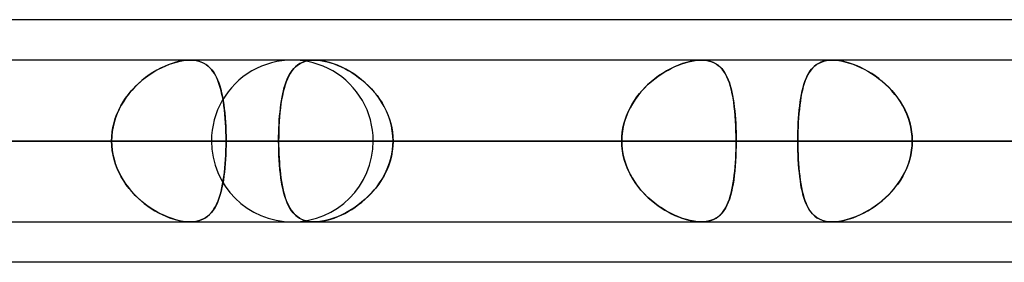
# Model space of a CAD drawing. Header units: millimetres. Extents: x -185 to 185, y -54 to 130.
# Tile 14 of 76: x -79.61 to -71.88, y 62.1 to 64. Entities that reach past the tile are written whole.
import ezdxf

# ---------------------------------------------------------------- set-up
doc = ezdxf.new("R2010")
doc.units = ezdxf.units.MM
doc.layers.add('MAIN-1', color=7, linetype='Continuous')
doc.layers.add('MAIN-2', color=7, linetype='Continuous')

msp = doc.modelspace()

# ---------------------------------------------------------------- linework, layer by layer
at = {"layer": 'MAIN-1'}
for p, q in [((-45.7544, 64), (-87.782, 64)), ((87.2445, 63.6825), (-87.2445, 63.6825)), ((-77.3032, 63.6824), (-77.3021, 63.6825)), ((-77.3021, 63.6825), (-77.301, 63.6825)), ((-77.301, 63.6825), (-77.2999, 63.6825)), ((-77.2999, 63.6825), (-77.2987, 63.6825)), ((-77.2987, 63.6825), (-77.2976, 63.6825)), ((-77.2976, 63.6825), (-77.2965, 63.6825)), ((87.6306, 63.0475), (-87.6306, 63.0475)), ((-87.1115, 62.4125), (87.1115, 62.4125)), ((-77.3016, 62.4125), (-77.3026, 62.4126)), ((-77.3006, 62.4125), (-77.3016, 62.4125)), ((-77.2995, 62.4125), (-77.3006, 62.4125)), ((-77.2985, 62.4125), (-77.2995, 62.4125)), ((-77.2975, 62.4125), (-77.2985, 62.4125)), ((-77.2965, 62.4125), (-77.2975, 62.4125)), ((-46.1722, 62.095), (-87.1067, 62.095))]:
    msp.add_line(p, q, dxfattribs=at)
at = {"layer": 'MAIN-2'}
for p, q in [((-78.4749, 63.6336), (-78.5051, 63.6191)), ((-78.4928, 63.6252), (-78.4642, 63.6382)), ((-78.4447, 63.6462), (-78.4749, 63.6336)), ((-78.4642, 63.6382), (-78.4357, 63.6497)), ((-78.4147, 63.6571), (-78.4447, 63.6462)), ((-78.4357, 63.6497), (-78.4073, 63.6595)), ((-78.385, 63.6662), (-78.4147, 63.6571)), ((-78.4073, 63.6595), (-78.3792, 63.6677)), ((-78.3558, 63.6733), (-78.385, 63.6662)), ((-78.3792, 63.6677), (-78.3515, 63.6742)), ((-78.3273, 63.6784), (-78.3558, 63.6733)), ((-78.3515, 63.6742), (-78.3245, 63.6788)), ((-78.3, 63.6815), (-78.3273, 63.6784)), ((-78.3245, 63.6788), (-78.2987, 63.6816)), ((-78.274, 63.6825), (-78.3, 63.6815)), ((-78.2987, 63.6816), (-78.2739, 63.6825)), ((-78.2501, 63.6816), (-78.274, 63.6825)), ((-78.2739, 63.6825), (-78.2495, 63.6815)), ((-78.2274, 63.6788), (-78.2501, 63.6816)), ((-78.2495, 63.6815), (-78.2263, 63.6786)), ((-78.206, 63.674), (-78.2274, 63.6788)), ((-78.2263, 63.6786), (-78.2044, 63.6736)), ((-78.1859, 63.6675), (-78.206, 63.674)), ((-78.2044, 63.6736), (-78.184, 63.6668)), ((-78.1673, 63.6593), (-78.1859, 63.6675)), ((-78.184, 63.6668), (-78.165, 63.6581)), ((-78.15, 63.6493), (-78.1673, 63.6593)), ((-78.165, 63.6581), (-78.1475, 63.6477)), ((-78.134, 63.6378), (-78.15, 63.6493)), ((-78.1475, 63.6477), (-78.1313, 63.6356)), ((-78.1193, 63.6247), (-78.134, 63.6378)), ((-78.1313, 63.6356), (-78.1165, 63.6219)), ((-77.4452, 63.63), (-77.4604, 63.6146)), ((-77.4461, 63.6292), (-77.4323, 63.6409)), ((-77.4287, 63.6435), (-77.4452, 63.63)), ((-77.4323, 63.6409), (-77.4174, 63.6512)), ((-77.4107, 63.6552), (-77.4287, 63.6435)), ((-77.4174, 63.6512), (-77.4013, 63.6602)), ((-77.3911, 63.6649), (-77.4107, 63.6552)), ((-77.4013, 63.6602), (-77.384, 63.6677)), ((-77.3699, 63.6725), (-77.3911, 63.6649)), ((-77.384, 63.6677), (-77.3655, 63.6738)), ((-77.3469, 63.6781), (-77.3699, 63.6725)), ((-77.3655, 63.6738), (-77.3458, 63.6783)), ((-77.3224, 63.6814), (-77.3469, 63.6781)), ((-77.3458, 63.6783), (-77.325, 63.6812)), ((-77.325, 63.6812), (-77.3032, 63.6824)), ((-77.2965, 63.6825), (-77.3224, 63.6814)), ((-77.2687, 63.6814), (-77.2965, 63.6825)), ((-77.2965, 63.6825), (-77.2728, 63.6817)), ((-77.2728, 63.6817), (-77.2481, 63.6791)), ((-77.2396, 63.6779), (-77.2687, 63.6814)), ((-77.2481, 63.6791), (-77.2222, 63.6748)), ((-77.2093, 63.6721), (-77.2396, 63.6779)), ((-77.2222, 63.6748), (-77.1957, 63.6688)), ((-77.178, 63.664), (-77.2093, 63.6721)), ((-77.1957, 63.6688), (-77.1688, 63.6613)), ((-77.1463, 63.6539), (-77.178, 63.664)), ((-77.1688, 63.6613), (-77.1415, 63.6522)), ((-77.1143, 63.6417), (-77.1463, 63.6539)), ((-77.1415, 63.6522), (-77.114, 63.6415)), ((-77.0823, 63.6275), (-77.1143, 63.6417)), ((-77.114, 63.6415), (-77.0864, 63.6294)), ((-77.0864, 63.6294), (-77.0588, 63.6159)), ((-74.4699, 63.63), (-74.5015, 63.6146)), ((-74.4928, 63.619), (-74.4658, 63.6319)), ((-74.4384, 63.6435), (-74.4699, 63.63)), ((-74.4658, 63.6319), (-74.4388, 63.6434)), ((-74.4388, 63.6434), (-74.4118, 63.6535)), ((-74.4069, 63.6552), (-74.4384, 63.6435)), ((-74.4118, 63.6535), (-74.3849, 63.6622)), ((-74.3758, 63.6649), (-74.4069, 63.6552)), ((-74.3849, 63.6622), (-74.3585, 63.6694)), ((-74.3452, 63.6725), (-74.3758, 63.6649)), ((-74.3585, 63.6694), (-74.3324, 63.6752)), ((-74.3153, 63.6781), (-74.3452, 63.6725)), ((-74.3324, 63.6752), (-74.3071, 63.6793)), ((-74.2867, 63.6814), (-74.3153, 63.6781)), ((-74.3071, 63.6793), (-74.2828, 63.6817)), ((-74.2595, 63.6825), (-74.2867, 63.6814)), ((-74.2828, 63.6817), (-74.2595, 63.6825)), ((-74.2595, 63.6825), (-74.2368, 63.6817)), ((-74.2332, 63.6814), (-74.2595, 63.6825)), ((-74.2368, 63.6817), (-74.2153, 63.6791)), ((-74.2084, 63.6779), (-74.2332, 63.6814)), ((-74.2153, 63.6791), (-74.1948, 63.6748)), ((-74.1852, 63.6721), (-74.2084, 63.6779)), ((-74.1948, 63.6748), (-74.1756, 63.6688)), ((-74.1637, 63.664), (-74.1852, 63.6721)), ((-74.1756, 63.6688), (-74.1578, 63.6613)), ((-74.144, 63.6539), (-74.1637, 63.664)), ((-74.1578, 63.6613), (-74.1412, 63.6522)), ((-74.1261, 63.6417), (-74.144, 63.6539)), ((-74.1412, 63.6522), (-74.1259, 63.6415)), ((-74.1097, 63.6275), (-74.1261, 63.6417)), ((-74.1259, 63.6415), (-74.1117, 63.6294)), ((-74.1117, 63.6294), (-74.0986, 63.6159)), ((-73.3719, 63.6336), (-73.3865, 63.6191)), ((-73.3807, 63.6252), (-73.3664, 63.6382)), ((-73.3559, 63.6462), (-73.3719, 63.6336)), ((-73.3664, 63.6382), (-73.3509, 63.6497)), ((-73.3385, 63.6571), (-73.3559, 63.6462)), ((-73.3509, 63.6497), (-73.334, 63.6595)), ((-73.3196, 63.6662), (-73.3385, 63.6571)), ((-73.334, 63.6595), (-73.3158, 63.6677)), ((-73.2992, 63.6733), (-73.3196, 63.6662)), ((-73.3158, 63.6677), (-73.296, 63.6742)), ((-73.277, 63.6784), (-73.2992, 63.6733)), ((-73.296, 63.6742), (-73.2748, 63.6788)), ((-73.2535, 63.6815), (-73.277, 63.6784)), ((-73.2748, 63.6788), (-73.2524, 63.6816)), ((-73.2288, 63.6825), (-73.2535, 63.6815)), ((-73.2524, 63.6816), (-73.2288, 63.6825)), ((-73.2037, 63.6816), (-73.2288, 63.6825)), ((-73.2288, 63.6825), (-73.2041, 63.6816)), ((-73.2041, 63.6816), (-73.1782, 63.6788)), ((-73.1775, 63.6788), (-73.2037, 63.6816)), ((-73.1782, 63.6788), (-73.1512, 63.6742)), ((-73.1503, 63.674), (-73.1775, 63.6788)), ((-73.1512, 63.6742), (-73.1234, 63.6678)), ((-73.1222, 63.6675), (-73.1503, 63.674)), ((-73.1234, 63.6678), (-73.0952, 63.6598)), ((-73.0937, 63.6593), (-73.1222, 63.6675)), ((-73.0952, 63.6598), (-73.0666, 63.65)), ((-73.0648, 63.6493), (-73.0937, 63.6593)), ((-73.0666, 63.65), (-73.0379, 63.6387)), ((-73.0358, 63.6378), (-73.0648, 63.6493)), ((-73.0379, 63.6387), (-73.009, 63.6258)), ((-73.0067, 63.6247), (-73.0358, 63.6378)), ((-78.6328, 63.5374), (-78.6055, 63.558)), ((-78.5941, 63.566), (-78.6227, 63.5452)), ((-78.6055, 63.558), (-78.5777, 63.5771)), ((-78.5648, 63.5853), (-78.5941, 63.566)), ((-78.5777, 63.5771), (-78.5496, 63.5947)), ((-78.5351, 63.603), (-78.5648, 63.5853)), ((-78.5496, 63.5947), (-78.5213, 63.6107)), ((-78.5051, 63.6191), (-78.5351, 63.603)), ((-78.5213, 63.6107), (-78.4928, 63.6252)), ((-78.1058, 63.6102), (-78.1193, 63.6247)), ((-78.1165, 63.6219), (-78.1027, 63.6066)), ((-78.0933, 63.5943), (-78.1058, 63.6102)), ((-78.1027, 63.6066), (-78.09, 63.5896)), ((-78.0817, 63.5768), (-78.0933, 63.5943)), ((-78.09, 63.5896), (-78.0783, 63.571)), ((-78.0711, 63.5579), (-78.0817, 63.5768)), ((-78.0783, 63.571), (-78.0674, 63.5508)), ((-78.0612, 63.5375), (-78.0711, 63.5579)), ((-77.4984, 63.5582), (-77.5089, 63.5361)), ((-77.5017, 63.5516), (-77.4922, 63.5697)), ((-77.4869, 63.5787), (-77.4984, 63.5582)), ((-77.4922, 63.5697), (-77.4819, 63.5865)), ((-77.4742, 63.5975), (-77.4869, 63.5787)), ((-77.4819, 63.5865), (-77.4708, 63.602)), ((-77.4604, 63.6146), (-77.4742, 63.5975)), ((-77.4708, 63.602), (-77.459, 63.6162)), ((-77.459, 63.6162), (-77.4461, 63.6292)), ((-77.0504, 63.6115), (-77.0823, 63.6275)), ((-77.0588, 63.6159), (-77.0313, 63.6009)), ((-77.0188, 63.5937), (-77.0504, 63.6115)), ((-77.0313, 63.6009), (-77.0038, 63.5845)), ((-76.9875, 63.574), (-77.0188, 63.5937)), ((-77.0038, 63.5845), (-76.9767, 63.5667)), ((-76.9566, 63.5524), (-76.9875, 63.574)), ((-76.9767, 63.5667), (-76.9498, 63.5474)), ((-76.9263, 63.529), (-76.9566, 63.5524)), ((-74.6248, 63.5355), (-74.599, 63.5548)), ((-74.5943, 63.5582), (-74.6241, 63.5361)), ((-74.599, 63.5548), (-74.5728, 63.5729)), ((-74.5638, 63.5787), (-74.5943, 63.5582)), ((-74.5728, 63.5729), (-74.5463, 63.5896)), ((-74.5328, 63.5975), (-74.5638, 63.5787)), ((-74.5463, 63.5896), (-74.5197, 63.6049)), ((-74.5015, 63.6146), (-74.5328, 63.5975)), ((-74.5197, 63.6049), (-74.4928, 63.619)), ((-74.0948, 63.6115), (-74.1097, 63.6275)), ((-74.0986, 63.6159), (-74.0865, 63.6009)), ((-74.0813, 63.5937), (-74.0948, 63.6115)), ((-74.0865, 63.6009), (-74.0753, 63.5845)), ((-74.0689, 63.574), (-74.0813, 63.5937)), ((-74.0753, 63.5845), (-74.0649, 63.5667)), ((-74.0577, 63.5524), (-74.0689, 63.574)), ((-74.0649, 63.5667), (-74.0553, 63.5474)), ((-74.0475, 63.529), (-74.0577, 63.5524)), ((-73.4365, 63.5374), (-73.4272, 63.558)), ((-73.4231, 63.566), (-73.4332, 63.5452)), ((-73.4272, 63.558), (-73.417, 63.5771)), ((-73.412, 63.5853), (-73.4231, 63.566)), ((-73.417, 63.5771), (-73.4059, 63.5946)), ((-73.3998, 63.603), (-73.412, 63.5853)), ((-73.4059, 63.5946), (-73.3938, 63.6106)), ((-73.3865, 63.6191), (-73.3998, 63.603)), ((-73.3938, 63.6106), (-73.3807, 63.6252)), ((-73.009, 63.6258), (-72.9803, 63.6115)), ((-72.9778, 63.6102), (-73.0067, 63.6247)), ((-72.9803, 63.6115), (-72.9516, 63.5957)), ((-72.9492, 63.5943), (-72.9778, 63.6102)), ((-72.9516, 63.5957), (-72.923, 63.5783)), ((-72.9208, 63.5768), (-72.9492, 63.5943)), ((-72.923, 63.5783), (-72.8947, 63.5594)), ((-72.8926, 63.5579), (-72.9208, 63.5768)), ((-72.8947, 63.5594), (-72.8668, 63.539)), ((-72.865, 63.5375), (-72.8926, 63.5579)), ((-78.7106, 63.4668), (-78.6855, 63.4918)), ((-78.6776, 63.4992), (-78.7035, 63.4742)), ((-78.6855, 63.4918), (-78.6595, 63.5153)), ((-78.6506, 63.5229), (-78.6776, 63.4992)), ((-78.6595, 63.5153), (-78.6328, 63.5374)), ((-78.6227, 63.5452), (-78.6506, 63.5229)), ((-78.0674, 63.5508), (-78.0574, 63.5289)), ((-78.052, 63.5156), (-78.0612, 63.5375)), ((-78.0574, 63.5289), (-78.0483, 63.5055)), ((-78.0437, 63.4923), (-78.052, 63.5156)), ((-78.0483, 63.5055), (-78.0399, 63.4806)), ((-78.036, 63.4675), (-78.0437, 63.4923)), ((-78.0399, 63.4806), (-78.0323, 63.4541)), ((-77.5271, 63.4873), (-77.5349, 63.4607)), ((-77.5332, 63.4667), (-77.5263, 63.4898)), ((-77.5184, 63.5124), (-77.5271, 63.4873)), ((-77.5263, 63.4898), (-77.5187, 63.5116)), ((-77.5187, 63.5116), (-77.5106, 63.5323)), ((-77.5089, 63.5361), (-77.5184, 63.5124)), ((-77.5106, 63.5323), (-77.5017, 63.5516)), ((-76.9498, 63.5474), (-76.9235, 63.5267)), ((-76.8969, 63.5037), (-76.9263, 63.529)), ((-76.9235, 63.5267), (-76.8979, 63.5046)), ((-76.8979, 63.5046), (-76.8729, 63.4812)), ((-76.8684, 63.4767), (-76.8969, 63.5037)), ((-76.8729, 63.4812), (-76.849, 63.4565)), ((-76.8411, 63.4479), (-76.8684, 63.4767)), ((-74.6808, 63.4873), (-74.7075, 63.4607)), ((-74.6986, 63.4699), (-74.6747, 63.493)), ((-74.653, 63.5124), (-74.6808, 63.4873)), ((-74.6747, 63.493), (-74.6501, 63.5149)), ((-74.6241, 63.5361), (-74.653, 63.5124)), ((-74.6501, 63.5149), (-74.6248, 63.5355)), ((-74.0553, 63.5474), (-74.0466, 63.5267)), ((-74.0382, 63.5037), (-74.0475, 63.529)), ((-74.0466, 63.5267), (-74.0385, 63.5046)), ((-74.0385, 63.5046), (-74.0311, 63.4812)), ((-74.0298, 63.4767), (-74.0382, 63.5037)), ((-74.0311, 63.4812), (-74.0244, 63.4565)), ((-74.0222, 63.4479), (-74.0298, 63.4767)), ((-73.46, 63.4668), (-73.4529, 63.4918)), ((-73.4505, 63.4992), (-73.458, 63.4742)), ((-73.4529, 63.4918), (-73.4451, 63.5153)), ((-73.4423, 63.5229), (-73.4505, 63.4992)), ((-73.4451, 63.5153), (-73.4365, 63.5374)), ((-73.4332, 63.5452), (-73.4423, 63.5229)), ((-72.8668, 63.539), (-72.8395, 63.5171)), ((-72.8378, 63.5156), (-72.865, 63.5375)), ((-72.8395, 63.5171), (-72.813, 63.4937)), ((-72.8114, 63.4923), (-72.8378, 63.5156)), ((-72.813, 63.4937), (-72.7873, 63.4689)), ((-72.7859, 63.4675), (-72.8114, 63.4923)), ((-78.7787, 63.3839), (-78.7574, 63.4128)), ((-78.7517, 63.42), (-78.7737, 63.391)), ((-78.7574, 63.4128), (-78.7346, 63.4404)), ((-78.7282, 63.4477), (-78.7517, 63.42)), ((-78.7346, 63.4404), (-78.7106, 63.4668)), ((-78.7035, 63.4742), (-78.7282, 63.4477)), ((-78.029, 63.4414), (-78.036, 63.4675)), ((-78.0323, 63.4541), (-78.0253, 63.4262)), ((-78.0226, 63.4139), (-78.029, 63.4414)), ((-78.0253, 63.4262), (-78.0191, 63.397)), ((-78.0168, 63.3852), (-78.0226, 63.4139)), ((-77.5483, 63.4031), (-77.554, 63.3722)), ((-77.5507, 63.3905), (-77.5455, 63.417)), ((-77.542, 63.4326), (-77.5483, 63.4031)), ((-77.5455, 63.417), (-77.5396, 63.4424)), ((-77.5349, 63.4607), (-77.542, 63.4326)), ((-77.5396, 63.4424), (-77.5332, 63.4667)), ((-76.849, 63.4565), (-76.8261, 63.4306)), ((-76.8153, 63.4173), (-76.8411, 63.4479)), ((-76.8261, 63.4306), (-76.8045, 63.4035)), ((-76.7912, 63.3853), (-76.8153, 63.4173)), ((-76.8045, 63.4035), (-76.7843, 63.3754)), ((-74.7568, 63.4031), (-74.7792, 63.3722)), ((-74.7642, 63.3934), (-74.7435, 63.42)), ((-74.7329, 63.4326), (-74.7568, 63.4031)), ((-74.7435, 63.42), (-74.7215, 63.4455)), ((-74.7075, 63.4607), (-74.7329, 63.4326)), ((-74.7215, 63.4455), (-74.6986, 63.4699)), ((-74.0244, 63.4565), (-74.0183, 63.4306)), ((-74.0155, 63.4173), (-74.0222, 63.4479)), ((-74.0183, 63.4306), (-74.0128, 63.4035)), ((-74.0095, 63.3853), (-74.0155, 63.4173)), ((-74.0128, 63.4035), (-74.0078, 63.3754)), ((-73.4774, 63.3839), (-73.4722, 63.4127)), ((-73.4708, 63.42), (-73.4762, 63.391)), ((-73.4722, 63.4127), (-73.4664, 63.4404)), ((-73.4648, 63.4477), (-73.4708, 63.42)), ((-73.4664, 63.4404), (-73.46, 63.4668)), ((-73.458, 63.4742), (-73.4648, 63.4477)), ((-72.7873, 63.4689), (-72.7626, 63.4428)), ((-72.7614, 63.4414), (-72.7859, 63.4675)), ((-72.7626, 63.4428), (-72.7393, 63.4153)), ((-72.7381, 63.4139), (-72.7614, 63.4414)), ((-72.7393, 63.4153), (-72.7173, 63.3867)), ((-72.7162, 63.3852), (-72.7381, 63.4139)), ((-78.833, 63.2909), (-78.8166, 63.3229)), ((-78.8131, 63.3293), (-78.8301, 63.2968)), ((-78.8166, 63.3229), (-78.7985, 63.354)), ((-78.7942, 63.3607), (-78.8131, 63.3293)), ((-78.7985, 63.354), (-78.7787, 63.3839)), ((-78.7737, 63.391), (-78.7942, 63.3607)), ((-78.0191, 63.397), (-78.0135, 63.3665)), ((-78.0117, 63.3553), (-78.0168, 63.3852)), ((-78.0135, 63.3665), (-78.0086, 63.3347)), ((-78.0071, 63.3243), (-78.0117, 63.3553)), ((-78.0086, 63.3347), (-78.0043, 63.3018)), ((-78.0031, 63.2922), (-78.0071, 63.3243)), ((-77.5635, 63.3053), (-77.5598, 63.3346)), ((-77.559, 63.3401), (-77.5634, 63.3067)), ((-77.5598, 63.3346), (-77.5555, 63.3631)), ((-77.554, 63.3722), (-77.559, 63.3401)), ((-77.5555, 63.3631), (-77.5507, 63.3905)), ((-76.769, 63.3519), (-76.7912, 63.3853)), ((-76.7843, 63.3754), (-76.7654, 63.3461)), ((-76.7489, 63.3171), (-76.769, 63.3519)), ((-76.7654, 63.3461), (-76.7482, 63.3158)), ((-74.7998, 63.3401), (-74.8185, 63.3067)), ((-74.818, 63.3076), (-74.8015, 63.3371)), ((-74.8015, 63.3371), (-74.7836, 63.3657)), ((-74.7792, 63.3722), (-74.7998, 63.3401)), ((-74.7836, 63.3657), (-74.7642, 63.3934)), ((-74.0042, 63.3519), (-74.0095, 63.3853)), ((-74.0078, 63.3754), (-74.0034, 63.3461)), ((-73.9997, 63.3171), (-74.0042, 63.3519)), ((-74.0034, 63.3461), (-73.9995, 63.3158)), ((-73.4895, 63.2909), (-73.486, 63.3229)), ((-73.4852, 63.3293), (-73.4889, 63.2968)), ((-73.486, 63.3229), (-73.482, 63.354)), ((-73.481, 63.3607), (-73.4852, 63.3293)), ((-73.482, 63.354), (-73.4774, 63.3839)), ((-73.4762, 63.391), (-73.481, 63.3607)), ((-72.7173, 63.3867), (-72.6968, 63.3568)), ((-72.6958, 63.3553), (-72.7162, 63.3852)), ((-72.6968, 63.3568), (-72.678, 63.3258)), ((-72.6771, 63.3243), (-72.6958, 63.3553)), ((-72.678, 63.3258), (-72.6609, 63.2936)), ((-72.6602, 63.2922), (-72.6771, 63.3243)), ((-78.8599, 63.224), (-78.8474, 63.2578)), ((-78.8452, 63.2632), (-78.8583, 63.2288)), ((-78.8474, 63.2578), (-78.833, 63.2909)), ((-78.8301, 63.2968), (-78.8452, 63.2632)), ((-78.0043, 63.3018), (-78.0005, 63.2676)), ((-77.9997, 63.2592), (-78.0031, 63.2922)), ((-78.0005, 63.2676), (-77.9974, 63.2325)), ((-77.9968, 63.2251), (-77.9997, 63.2592)), ((-77.5721, 63.2123), (-77.5697, 63.244)), ((-77.5671, 63.272), (-77.5703, 63.2364)), ((-77.5697, 63.244), (-77.5668, 63.2751)), ((-77.5634, 63.3067), (-77.5671, 63.272)), ((-77.5668, 63.2751), (-77.5635, 63.3053)), ((-76.731, 63.2811), (-76.7489, 63.3171)), ((-76.7482, 63.3158), (-76.7326, 63.2845)), ((-76.7326, 63.2845), (-76.7188, 63.2523)), ((-76.7156, 63.2439), (-76.731, 63.2811)), ((-76.7188, 63.2523), (-76.707, 63.2194)), ((-76.7027, 63.2057), (-76.7156, 63.2439)), ((-74.8572, 63.2138), (-74.846, 63.2458)), ((-74.8351, 63.272), (-74.8495, 63.2364)), ((-74.846, 63.2458), (-74.8328, 63.2771)), ((-74.8185, 63.3067), (-74.8351, 63.272)), ((-74.8328, 63.2771), (-74.818, 63.3076)), ((-73.9958, 63.2811), (-73.9997, 63.3171)), ((-73.9995, 63.3158), (-73.9962, 63.2845)), ((-73.9962, 63.2845), (-73.9932, 63.2523)), ((-73.9926, 63.2439), (-73.9958, 63.2811)), ((-73.9932, 63.2523), (-73.9908, 63.2194)), ((-73.9899, 63.2057), (-73.9926, 63.2439)), ((-73.4951, 63.224), (-73.4925, 63.2578)), ((-73.4921, 63.2632), (-73.4947, 63.2288)), ((-73.4925, 63.2578), (-73.4895, 63.2909)), ((-73.4889, 63.2968), (-73.4921, 63.2632)), ((-72.6609, 63.2936), (-72.6458, 63.2604)), ((-72.6452, 63.2592), (-72.6602, 63.2922)), ((-72.6458, 63.2604), (-72.6327, 63.2264)), ((-72.6323, 63.2251), (-72.6452, 63.2592)), ((-78.8783, 63.1546), (-78.8702, 63.1896)), ((-78.8691, 63.1936), (-78.8777, 63.1576)), ((-78.8702, 63.1896), (-78.8599, 63.224)), ((-78.8583, 63.2288), (-78.8691, 63.1936)), ((-77.9974, 63.2325), (-77.9948, 63.1966)), ((-77.9944, 63.1905), (-77.9968, 63.2251)), ((-77.9948, 63.1966), (-77.9928, 63.1601)), ((-77.9926, 63.1553), (-77.9944, 63.1905)), ((-77.5756, 63.1474), (-77.5741, 63.1801)), ((-77.5729, 63.1998), (-77.5749, 63.1624)), ((-77.5741, 63.1801), (-77.5721, 63.2123)), ((-77.5703, 63.2364), (-77.5729, 63.1998)), ((-76.707, 63.2194), (-76.6972, 63.186)), ((-76.6926, 63.1669), (-76.7027, 63.2057)), ((-76.6972, 63.186), (-76.6895, 63.152)), ((-76.6853, 63.1275), (-76.6926, 63.1669)), ((-74.8739, 63.1484), (-74.8666, 63.1813)), ((-74.8615, 63.1998), (-74.871, 63.1624)), ((-74.8666, 63.1813), (-74.8572, 63.2138)), ((-74.8495, 63.2364), (-74.8615, 63.1998)), ((-73.9908, 63.2194), (-73.9888, 63.186)), ((-73.9879, 63.1669), (-73.9899, 63.2057)), ((-73.9888, 63.186), (-73.9872, 63.152)), ((-73.9864, 63.1275), (-73.9879, 63.1669)), ((-73.4987, 63.1546), (-73.4971, 63.1895)), ((-73.4969, 63.1936), (-73.4986, 63.1576)), ((-73.4971, 63.1895), (-73.4951, 63.224)), ((-73.4947, 63.2288), (-73.4969, 63.1936)), ((-72.6327, 63.2264), (-72.6219, 63.1916)), ((-72.6215, 63.1905), (-72.6323, 63.2251)), ((-72.6219, 63.1916), (-72.6133, 63.1563)), ((-72.6131, 63.1553), (-72.6215, 63.1905)), ((-78.8839, 63.1212), (-78.8876, 63.0845)), ((-78.8876, 63.0835), (-78.8841, 63.1193)), ((-78.8841, 63.1193), (-78.8783, 63.1546)), ((-78.8777, 63.1576), (-78.8839, 63.1212)), ((-77.9928, 63.1601), (-77.9914, 63.123)), ((-77.9913, 63.1197), (-77.9926, 63.1553)), ((-77.9914, 63.123), (-77.9905, 63.0855)), ((-77.9905, 63.0838), (-77.9913, 63.1197)), ((-77.5773, 63.0811), (-77.5767, 63.1144)), ((-77.5764, 63.1244), (-77.5772, 63.0861)), ((-77.5767, 63.1144), (-77.5756, 63.1474)), ((-77.5749, 63.1624), (-77.5764, 63.1244)), ((-76.6895, 63.152), (-76.6839, 63.1175)), ((-76.6808, 63.0877), (-76.6853, 63.1275)), ((-76.6839, 63.1175), (-76.6805, 63.0827)), ((-74.8824, 63.0814), (-74.8792, 63.1151)), ((-74.8779, 63.1244), (-74.882, 63.0861)), ((-74.8792, 63.1151), (-74.8739, 63.1484)), ((-74.871, 63.1624), (-74.8779, 63.1244)), ((-73.9872, 63.152), (-73.9861, 63.1175)), ((-73.9855, 63.0877), (-73.9864, 63.1275)), ((-73.9861, 63.1175), (-73.9855, 63.0827)), ((-73.4997, 63.1212), (-73.5005, 63.0845)), ((-73.5005, 63.0835), (-73.4998, 63.1192)), ((-73.4998, 63.1192), (-73.4987, 63.1546)), ((-73.4986, 63.1576), (-73.4997, 63.1212)), ((-72.6133, 63.1563), (-72.6071, 63.1205)), ((-72.607, 63.1197), (-72.6131, 63.1553)), ((-72.6071, 63.1205), (-72.6034, 63.0842)), ((-72.6033, 63.0838), (-72.607, 63.1197)), ((-107.823, 63.0475), (-78.8888, 63.0475)), ((-78.8888, 63.0475), (-107.823, 63.0475)), ((-77.9902, 63.0475), (-106.553, 63.0475)), ((-106.553, 63.0475), (-77.9902, 63.0475)), ((-97.917, 63.0475), (-71.8794, 63.0475)), ((-71.8794, 63.0475), (-97.917, 63.0475)), ((-70.9807, 63.0475), (-96.647, 63.0475)), ((-96.647, 63.0475), (-70.9807, 63.0475)), ((-88.011, 63.0475), (-64.8689, 63.0475)), ((-64.8689, 63.0475), (-88.011, 63.0475)), ((-87.6306, 63.0475), (87.6306, 63.0475)), ((-63.97, 63.0475), (-86.741, 63.0475)), ((-86.741, 63.0475), (-63.97, 63.0475)), ((86.6188, 63.0475), (-86.6188, 63.0475)), ((-86.6188, 63.0475), (86.6188, 63.0475)), ((-78.8888, 63.0475), (-84.9989, 63.0475)), ((-84.9989, 63.0475), (-78.8888, 63.0475)), ((-83.685, 63.0475), (-77.5775, 63.0475)), ((-77.5775, 63.0475), (-83.685, 63.0475)), ((-74.8834, 63.0475), (-80.9909, 63.0475)), ((-80.9909, 63.0475), (-74.8834, 63.0475)), ((-80.5093, 63.0475), (80.5093, 63.0475)), ((80.5093, 63.0475), (-80.5093, 63.0475)), ((79.6108, 63.0475), (-79.6108, 63.0475)), ((-79.6108, 63.0475), (79.6108, 63.0475)), ((-79.6108, 63.0475), (-73.5007, 63.0475)), ((-73.5007, 63.0475), (-79.6108, 63.0475)), ((-78.8876, 63.0845), (-78.8888, 63.0475)), ((-78.8888, 63.0475), (-78.8876, 63.0835)), ((-78.8888, 63.0475), (-78.8876, 63.0115)), ((-78.8876, 63.0105), (-78.8888, 63.0475)), ((-78.8876, 63.0115), (-78.8841, 62.9758)), ((-78.105, 63.0475), (-57.8569, 63.0475)), ((-57.8569, 63.0475), (-78.105, 63.0475)), ((-77.9905, 63.0112), (-77.9913, 62.9753)), ((-77.9913, 62.9745), (-77.9905, 63.0108)), ((-77.9905, 63.0855), (-77.9902, 63.0475)), ((-77.9902, 63.0475), (-77.9905, 63.0838)), ((-77.9905, 63.0108), (-77.9902, 63.0475)), ((-77.9902, 63.0475), (-77.9905, 63.0112)), ((-71.8794, 63.0475), (-77.9902, 63.0475)), ((-77.9902, 63.0475), (-71.8794, 63.0475)), ((-77.5772, 63.0861), (-77.5775, 63.0475)), ((-77.5775, 63.0475), (-77.5773, 63.0811)), ((-77.5775, 63.0475), (-74.8834, 63.0475)), ((-74.8834, 63.0475), (-77.5775, 63.0475)), ((-77.5772, 63.0092), (-77.5775, 63.0475)), ((-77.5775, 63.0475), (-77.5773, 63.0136)), ((-77.5773, 63.0136), (-77.5766, 62.9799)), ((-56.9578, 63.0475), (-76.835, 63.0475)), ((-76.835, 63.0475), (-56.9578, 63.0475)), ((-76.6839, 62.9775), (-76.6805, 63.0123)), ((-76.6793, 63.0475), (-76.6808, 63.0877)), ((-76.6793, 63.0475), (-76.6808, 63.0073)), ((-76.6805, 63.0827), (-76.6793, 63.0475)), ((-76.6805, 63.0123), (-76.6793, 63.0475)), ((-73.9853, 63.0475), (-76.6793, 63.0475)), ((-76.6793, 63.0475), (-73.9853, 63.0475)), ((-76.6793, 63.0475), (-70.5717, 63.0475)), ((-70.5717, 63.0475), (-76.6793, 63.0475)), ((-74.882, 63.0861), (-74.8834, 63.0475)), ((-74.8834, 63.0475), (-74.8824, 63.0814)), ((-74.8834, 63.0475), (-74.8824, 63.0136)), ((-74.882, 63.0089), (-74.8834, 63.0475)), ((-74.8824, 63.0136), (-74.8792, 62.9799)), ((-73.9861, 62.9775), (-73.9855, 63.0123)), ((-73.9853, 63.0475), (-73.9855, 63.0877)), ((-73.9855, 63.0827), (-73.9853, 63.0475)), ((-73.9855, 63.0123), (-73.9853, 63.0475)), ((-73.9853, 63.0475), (-73.9855, 63.0073)), ((-67.8776, 63.0475), (-73.9853, 63.0475)), ((-73.9853, 63.0475), (-67.8776, 63.0475)), ((-73.5005, 63.0845), (-73.5007, 63.0475)), ((-73.5007, 63.0475), (-73.5005, 63.0835)), ((-73.5007, 63.0475), (73.5007, 63.0475)), ((73.5007, 63.0475), (-73.5007, 63.0475)), ((-73.5005, 63.0105), (-73.5007, 63.0475)), ((-73.5007, 63.0475), (-73.5005, 63.0115)), ((-73.5005, 63.0115), (-73.4998, 62.9758)), ((-72.6071, 62.9745), (-72.6034, 63.0108)), ((-72.6033, 63.0112), (-72.607, 62.9753)), ((-72.6034, 63.0842), (-72.6021, 63.0475)), ((-72.6034, 63.0108), (-72.6021, 63.0475)), ((-72.6021, 63.0475), (-72.6033, 63.0838)), ((-72.6021, 63.0475), (-72.6033, 63.0112)), ((72.6021, 63.0475), (-72.6021, 63.0475)), ((-72.6021, 63.0475), (72.6021, 63.0475)), ((-72.6021, 63.0475), (-66.4913, 63.0475)), ((-66.4913, 63.0475), (-72.6021, 63.0475)), ((-78.8839, 62.9738), (-78.8876, 63.0105)), ((-78.8841, 62.9758), (-78.8783, 62.9404)), ((-78.8777, 62.9374), (-78.8839, 62.9738)), ((-78.8783, 62.9404), (-78.8702, 62.9055)), ((-78.8691, 62.9014), (-78.8777, 62.9374)), ((-77.9945, 62.9034), (-77.9926, 62.9387)), ((-77.9926, 62.9397), (-77.9944, 62.9045)), ((-77.9913, 62.9753), (-77.9926, 62.9397)), ((-77.9926, 62.9387), (-77.9913, 62.9745)), ((-77.5764, 62.9712), (-77.5772, 63.0092)), ((-77.5766, 62.9799), (-77.5755, 62.9466)), ((-77.575, 62.9336), (-77.5764, 62.9712)), ((-77.5755, 62.9466), (-77.574, 62.9137)), ((-77.573, 62.8964), (-77.575, 62.9336)), ((-76.6972, 62.909), (-76.6895, 62.943)), ((-76.6853, 62.9675), (-76.6926, 62.9281)), ((-76.6895, 62.943), (-76.6839, 62.9775)), ((-76.6808, 63.0073), (-76.6853, 62.9675)), ((-74.8779, 62.9706), (-74.882, 63.0089)), ((-74.8792, 62.9799), (-74.8739, 62.9466)), ((-74.871, 62.9326), (-74.8779, 62.9706)), ((-74.8739, 62.9466), (-74.8666, 62.9137)), ((-73.9888, 62.909), (-73.9872, 62.943)), ((-73.9864, 62.9675), (-73.9879, 62.9281)), ((-73.9872, 62.943), (-73.9861, 62.9775)), ((-73.9855, 63.0073), (-73.9864, 62.9675)), ((-73.4997, 62.9738), (-73.5005, 63.0105)), ((-73.4998, 62.9758), (-73.4987, 62.9404)), ((-73.4986, 62.9374), (-73.4997, 62.9738)), ((-73.4987, 62.9404), (-73.4971, 62.9055)), ((-73.4969, 62.9014), (-73.4986, 62.9374)), ((-72.6219, 62.9034), (-72.6133, 62.9387)), ((-72.6131, 62.9397), (-72.6215, 62.9045)), ((-72.6133, 62.9387), (-72.6071, 62.9745)), ((-72.607, 62.9753), (-72.6131, 62.9397)), ((-78.8702, 62.9055), (-78.8599, 62.871)), ((-78.8583, 62.8662), (-78.8691, 62.9014)), ((-78.8599, 62.871), (-78.8474, 62.8372)), ((-78.8452, 62.8317), (-78.8583, 62.8662)), ((-77.9998, 62.8346), (-77.9969, 62.8686)), ((-77.9968, 62.8699), (-77.9997, 62.8358)), ((-77.9969, 62.8686), (-77.9945, 62.9034)), ((-77.9944, 62.9045), (-77.9968, 62.8699)), ((-77.574, 62.9137), (-77.572, 62.8812)), ((-77.5704, 62.8601), (-77.573, 62.8964)), ((-77.572, 62.8812), (-77.5695, 62.8492)), ((-77.5673, 62.8248), (-77.5704, 62.8601)), ((-76.7188, 62.8427), (-76.707, 62.8756)), ((-76.7027, 62.8893), (-76.7156, 62.8511)), ((-76.707, 62.8756), (-76.6972, 62.909)), ((-76.6926, 62.9281), (-76.7027, 62.8893)), ((-74.8615, 62.8952), (-74.871, 62.9326)), ((-74.8666, 62.9137), (-74.8572, 62.8812)), ((-74.8495, 62.8586), (-74.8615, 62.8952)), ((-74.8572, 62.8812), (-74.846, 62.8492)), ((-74.8351, 62.823), (-74.8495, 62.8586)), ((-73.9932, 62.8427), (-73.9908, 62.8756)), ((-73.9899, 62.8893), (-73.9926, 62.8511)), ((-73.9908, 62.8756), (-73.9888, 62.909)), ((-73.9879, 62.9281), (-73.9899, 62.8893)), ((-73.4971, 62.9055), (-73.4951, 62.871)), ((-73.4947, 62.8662), (-73.4969, 62.9014)), ((-73.4951, 62.871), (-73.4925, 62.8372)), ((-73.4921, 62.8317), (-73.4947, 62.8662)), ((-72.6458, 62.8346), (-72.6327, 62.8686)), ((-72.6323, 62.8699), (-72.6452, 62.8358)), ((-72.6327, 62.8686), (-72.6219, 62.9034)), ((-72.6215, 62.9045), (-72.6323, 62.8699)), ((-78.8474, 62.8372), (-78.833, 62.8041)), ((-78.8301, 62.7982), (-78.8452, 62.8317)), ((-78.833, 62.8041), (-78.8166, 62.7721)), ((-78.8131, 62.7657), (-78.8301, 62.7982)), ((-78.0073, 62.7692), (-78.0033, 62.8014)), ((-78.0031, 62.8028), (-78.0071, 62.7707)), ((-78.0033, 62.8014), (-77.9998, 62.8346)), ((-77.9997, 62.8358), (-78.0031, 62.8028)), ((-77.5695, 62.8492), (-77.5666, 62.8179)), ((-77.5636, 62.7904), (-77.5673, 62.8248)), ((-77.5666, 62.8179), (-77.5633, 62.7874)), ((-77.5593, 62.7572), (-77.5636, 62.7904)), ((-77.5633, 62.7874), (-77.5594, 62.7579)), ((-76.7654, 62.7489), (-76.7482, 62.7792)), ((-76.731, 62.8139), (-76.7489, 62.7779)), ((-76.7482, 62.7792), (-76.7326, 62.8105)), ((-76.7326, 62.8105), (-76.7188, 62.8427)), ((-76.7156, 62.8511), (-76.731, 62.8139)), ((-74.846, 62.8492), (-74.8328, 62.8179)), ((-74.8185, 62.7883), (-74.8351, 62.823)), ((-74.8328, 62.8179), (-74.818, 62.7874)), ((-74.7998, 62.7549), (-74.8185, 62.7883)), ((-74.818, 62.7874), (-74.8015, 62.7579)), ((-74.0034, 62.7489), (-73.9995, 62.7792)), ((-73.9958, 62.8139), (-73.9997, 62.7779)), ((-73.9995, 62.7792), (-73.9962, 62.8105)), ((-73.9962, 62.8105), (-73.9932, 62.8427)), ((-73.9926, 62.8511), (-73.9958, 62.8139)), ((-73.4925, 62.8372), (-73.4895, 62.8041)), ((-73.4889, 62.7982), (-73.4921, 62.8317)), ((-73.4895, 62.8041), (-73.486, 62.7721)), ((-73.4852, 62.7657), (-73.4889, 62.7982)), ((-72.678, 62.7692), (-72.6609, 62.8014)), ((-72.6602, 62.8028), (-72.6771, 62.7707)), ((-72.6609, 62.8014), (-72.6458, 62.8346)), ((-72.6452, 62.8358), (-72.6602, 62.8028)), ((-78.8166, 62.7721), (-78.7985, 62.741)), ((-78.7942, 62.7343), (-78.8131, 62.7657)), ((-78.7985, 62.741), (-78.7787, 62.7111)), ((-78.7737, 62.704), (-78.7942, 62.7343)), ((-78.7787, 62.7111), (-78.7574, 62.6823)), ((-78.7517, 62.675), (-78.7737, 62.704)), ((-78.0229, 62.6796), (-78.0171, 62.7083)), ((-78.0168, 62.7098), (-78.0226, 62.6811)), ((-78.0171, 62.7083), (-78.0119, 62.7382)), ((-78.0117, 62.7397), (-78.0168, 62.7098)), ((-78.0119, 62.7382), (-78.0073, 62.7692)), ((-78.0071, 62.7707), (-78.0117, 62.7397)), ((-77.5594, 62.7579), (-77.5551, 62.7293)), ((-77.5544, 62.7252), (-77.5593, 62.7572)), ((-77.5551, 62.7293), (-77.5502, 62.7016)), ((-77.5489, 62.6945), (-77.5544, 62.7252)), ((-77.5502, 62.7016), (-77.5448, 62.675)), ((-76.7912, 62.7097), (-76.8153, 62.6777)), ((-76.8045, 62.6915), (-76.7843, 62.7196)), ((-76.769, 62.7431), (-76.7912, 62.7097)), ((-76.7843, 62.7196), (-76.7654, 62.7489)), ((-76.7489, 62.7779), (-76.769, 62.7431)), ((-74.8015, 62.7579), (-74.7836, 62.7293)), ((-74.7792, 62.7228), (-74.7998, 62.7549)), ((-74.7836, 62.7293), (-74.7642, 62.7016)), ((-74.7568, 62.6919), (-74.7792, 62.7228)), ((-74.7642, 62.7016), (-74.7435, 62.675)), ((-74.0095, 62.7097), (-74.0155, 62.6777)), ((-74.0128, 62.6915), (-74.0078, 62.7196)), ((-74.0042, 62.7431), (-74.0095, 62.7097)), ((-74.0078, 62.7196), (-74.0034, 62.7489)), ((-73.9997, 62.7779), (-74.0042, 62.7431)), ((-73.486, 62.7721), (-73.482, 62.741)), ((-73.481, 62.7343), (-73.4852, 62.7657)), ((-73.482, 62.741), (-73.4774, 62.7111)), ((-73.4762, 62.704), (-73.481, 62.7343)), ((-73.4774, 62.7111), (-73.4722, 62.6823)), ((-73.4708, 62.675), (-73.4762, 62.704)), ((-72.7393, 62.6796), (-72.7173, 62.7083)), ((-72.7162, 62.7098), (-72.7381, 62.6811)), ((-72.7173, 62.7083), (-72.6968, 62.7382)), ((-72.6958, 62.7397), (-72.7162, 62.7098)), ((-72.6968, 62.7382), (-72.678, 62.7692)), ((-72.6771, 62.7707), (-72.6958, 62.7397)), ((-78.7574, 62.6823), (-78.7346, 62.6546)), ((-78.7282, 62.6473), (-78.7517, 62.675)), ((-78.7346, 62.6546), (-78.7106, 62.6282)), ((-78.7035, 62.6208), (-78.7282, 62.6473)), ((-78.7106, 62.6282), (-78.6855, 62.6032)), ((-78.0442, 62.6013), (-78.0364, 62.6261)), ((-78.036, 62.6274), (-78.0437, 62.6027)), ((-78.0364, 62.6261), (-78.0293, 62.6522)), ((-78.029, 62.6536), (-78.036, 62.6274)), ((-78.0293, 62.6522), (-78.0229, 62.6796)), ((-78.0226, 62.6811), (-78.029, 62.6536)), ((-77.5426, 62.6651), (-77.5489, 62.6945)), ((-77.5448, 62.675), (-77.5389, 62.6495)), ((-77.5357, 62.6372), (-77.5426, 62.6651)), ((-77.5389, 62.6495), (-77.5323, 62.6251)), ((-77.528, 62.6106), (-77.5357, 62.6372)), ((-77.5323, 62.6251), (-77.5252, 62.602)), ((-76.8729, 62.6138), (-76.849, 62.6385)), ((-76.8411, 62.6471), (-76.8684, 62.6183)), ((-76.849, 62.6385), (-76.8261, 62.6644)), ((-76.8153, 62.6777), (-76.8411, 62.6471)), ((-76.8261, 62.6644), (-76.8045, 62.6915)), ((-74.7329, 62.6624), (-74.7568, 62.6919)), ((-74.7435, 62.675), (-74.7215, 62.6495)), ((-74.7075, 62.6343), (-74.7329, 62.6624)), ((-74.7215, 62.6495), (-74.6986, 62.6251)), ((-74.6808, 62.6077), (-74.7075, 62.6343)), ((-74.6986, 62.6251), (-74.6747, 62.602)), ((-74.0311, 62.6138), (-74.0244, 62.6385)), ((-74.0222, 62.6471), (-74.0298, 62.6183)), ((-74.0244, 62.6385), (-74.0183, 62.6644)), ((-74.0155, 62.6777), (-74.0222, 62.6471)), ((-74.0183, 62.6644), (-74.0128, 62.6915)), ((-73.4722, 62.6823), (-73.4664, 62.6546)), ((-73.4648, 62.6473), (-73.4708, 62.675)), ((-73.4664, 62.6546), (-73.46, 62.6282)), ((-73.458, 62.6208), (-73.4648, 62.6473)), ((-73.46, 62.6282), (-73.4529, 62.6032)), ((-72.813, 62.6013), (-72.7873, 62.6261)), ((-72.7859, 62.6274), (-72.8114, 62.6027)), ((-72.7873, 62.6261), (-72.7626, 62.6522)), ((-72.7614, 62.6536), (-72.7859, 62.6274)), ((-72.7626, 62.6522), (-72.7393, 62.6796)), ((-72.7381, 62.6811), (-72.7614, 62.6536)), ((-78.6776, 62.5958), (-78.7035, 62.6208)), ((-78.6855, 62.6032), (-78.6596, 62.5797)), ((-78.6506, 62.5721), (-78.6776, 62.5958)), ((-78.6596, 62.5797), (-78.6329, 62.5576)), ((-78.6227, 62.5498), (-78.6506, 62.5721)), ((-78.6329, 62.5576), (-78.6055, 62.537)), ((-78.5941, 62.529), (-78.6227, 62.5498)), ((-78.0718, 62.5356), (-78.0618, 62.556)), ((-78.0612, 62.5575), (-78.0711, 62.5371)), ((-78.0618, 62.556), (-78.0526, 62.5779)), ((-78.052, 62.5794), (-78.0612, 62.5575)), ((-78.0526, 62.5779), (-78.0442, 62.6013)), ((-78.0437, 62.6027), (-78.052, 62.5794)), ((-77.5195, 62.5855), (-77.528, 62.6106)), ((-77.5252, 62.602), (-77.5175, 62.5801)), ((-77.5102, 62.5619), (-77.5195, 62.5855)), ((-77.5175, 62.5801), (-77.5092, 62.5595)), ((-77.4999, 62.5397), (-77.5102, 62.5619)), ((-77.5092, 62.5595), (-77.5001, 62.5402)), ((-76.9767, 62.5283), (-76.9498, 62.5476)), ((-76.9263, 62.566), (-76.9566, 62.5426)), ((-76.9498, 62.5476), (-76.9235, 62.5683)), ((-76.8969, 62.5913), (-76.9263, 62.566)), ((-76.9235, 62.5683), (-76.8979, 62.5904)), ((-76.8979, 62.5904), (-76.8729, 62.6138)), ((-76.8684, 62.6183), (-76.8969, 62.5913)), ((-74.653, 62.5826), (-74.6808, 62.6077)), ((-74.6747, 62.602), (-74.6501, 62.5801)), ((-74.6241, 62.5589), (-74.653, 62.5826)), ((-74.6501, 62.5801), (-74.6248, 62.5595)), ((-74.6248, 62.5595), (-74.599, 62.5402)), ((-74.5943, 62.5368), (-74.6241, 62.5589)), ((-74.0649, 62.5283), (-74.0553, 62.5476)), ((-74.0475, 62.566), (-74.0577, 62.5426)), ((-74.0553, 62.5476), (-74.0466, 62.5683)), ((-74.0382, 62.5913), (-74.0475, 62.566)), ((-74.0466, 62.5683), (-74.0385, 62.5904)), ((-74.0385, 62.5904), (-74.0311, 62.6138)), ((-74.0298, 62.6183), (-74.0382, 62.5913)), ((-73.4505, 62.5958), (-73.458, 62.6208)), ((-73.4529, 62.6032), (-73.4451, 62.5797)), ((-73.4423, 62.5721), (-73.4505, 62.5958)), ((-73.4451, 62.5797), (-73.4365, 62.5576)), ((-73.4332, 62.5498), (-73.4423, 62.5721)), ((-73.4365, 62.5576), (-73.4272, 62.537)), ((-73.4231, 62.529), (-73.4332, 62.5498)), ((-72.8947, 62.5356), (-72.8668, 62.556)), ((-72.865, 62.5575), (-72.8926, 62.5371)), ((-72.8668, 62.556), (-72.8395, 62.5779)), ((-72.8378, 62.5794), (-72.865, 62.5575)), ((-72.8395, 62.5779), (-72.813, 62.6013)), ((-72.8114, 62.6027), (-72.8378, 62.5794)), ((-78.6055, 62.537), (-78.5777, 62.5179)), ((-78.5648, 62.5097), (-78.5941, 62.529)), ((-78.5777, 62.5179), (-78.5496, 62.5004)), ((-78.5351, 62.492), (-78.5648, 62.5097)), ((-78.5496, 62.5004), (-78.5213, 62.4844)), ((-78.5051, 62.4759), (-78.5351, 62.492)), ((-78.5213, 62.4844), (-78.4929, 62.4698)), ((-78.4749, 62.4614), (-78.5051, 62.4759)), ((-78.4929, 62.4698), (-78.4643, 62.4568)), ((-78.1193, 62.4703), (-78.134, 62.4572)), ((-78.1205, 62.4692), (-78.1069, 62.4835)), ((-78.1058, 62.4848), (-78.1193, 62.4703)), ((-78.1069, 62.4835), (-78.0943, 62.4993)), ((-78.0933, 62.5007), (-78.1058, 62.4848)), ((-78.0943, 62.4993), (-78.0826, 62.5167)), ((-78.0817, 62.5182), (-78.0933, 62.5007)), ((-78.0826, 62.5167), (-78.0718, 62.5356)), ((-78.0711, 62.5371), (-78.0817, 62.5182)), ((-77.5001, 62.5402), (-77.4903, 62.5221)), ((-77.4886, 62.5192), (-77.4999, 62.5397)), ((-77.4903, 62.5221), (-77.4798, 62.5054)), ((-77.4762, 62.5003), (-77.4886, 62.5192)), ((-77.4798, 62.5054), (-77.4685, 62.4901)), ((-77.4627, 62.483), (-77.4762, 62.5003)), ((-77.4685, 62.4901), (-77.4563, 62.476)), ((-77.4479, 62.4675), (-77.4627, 62.483)), ((-77.4563, 62.476), (-77.4432, 62.4631)), ((-77.0864, 62.4656), (-77.0588, 62.4791)), ((-77.0504, 62.4835), (-77.0823, 62.4675)), ((-77.0588, 62.4791), (-77.0313, 62.4941)), ((-77.0188, 62.5013), (-77.0504, 62.4835)), ((-77.0313, 62.4941), (-77.0038, 62.5105)), ((-76.9875, 62.521), (-77.0188, 62.5013)), ((-77.0038, 62.5105), (-76.9767, 62.5283)), ((-76.9566, 62.5426), (-76.9875, 62.521)), ((-74.599, 62.5402), (-74.5728, 62.5221)), ((-74.5638, 62.5163), (-74.5943, 62.5368)), ((-74.5728, 62.5221), (-74.5463, 62.5054)), ((-74.5328, 62.4975), (-74.5638, 62.5163)), ((-74.5463, 62.5054), (-74.5197, 62.4901)), ((-74.5015, 62.4804), (-74.5328, 62.4975)), ((-74.5197, 62.4901), (-74.4928, 62.476)), ((-74.4699, 62.465), (-74.5015, 62.4804)), ((-74.4928, 62.476), (-74.4658, 62.4631)), ((-74.1117, 62.4656), (-74.0986, 62.4791)), ((-74.0948, 62.4835), (-74.1097, 62.4675)), ((-74.0986, 62.4791), (-74.0865, 62.4941)), ((-74.0813, 62.5013), (-74.0948, 62.4835)), ((-74.0865, 62.4941), (-74.0753, 62.5105)), ((-74.0689, 62.521), (-74.0813, 62.5013)), ((-74.0753, 62.5105), (-74.0649, 62.5283)), ((-74.0577, 62.5426), (-74.0689, 62.521)), ((-73.4272, 62.537), (-73.417, 62.5179)), ((-73.412, 62.5097), (-73.4231, 62.529)), ((-73.417, 62.5179), (-73.4059, 62.5004)), ((-73.3998, 62.492), (-73.412, 62.5097)), ((-73.4059, 62.5004), (-73.3938, 62.4844)), ((-73.3865, 62.4759), (-73.3998, 62.492)), ((-73.3938, 62.4844), (-73.3807, 62.4698)), ((-73.3719, 62.4614), (-73.3865, 62.4759)), ((-73.3807, 62.4698), (-73.3664, 62.4568)), ((-73.0067, 62.4703), (-73.0358, 62.4572)), ((-73.009, 62.4692), (-72.9803, 62.4835)), ((-72.9778, 62.4848), (-73.0067, 62.4703)), ((-72.9803, 62.4835), (-72.9516, 62.4993)), ((-72.9492, 62.5007), (-72.9778, 62.4848)), ((-72.9516, 62.4993), (-72.923, 62.5167)), ((-72.9208, 62.5182), (-72.9492, 62.5007)), ((-72.923, 62.5167), (-72.8947, 62.5356)), ((-72.8926, 62.5371), (-72.9208, 62.5182)), ((-78.4447, 62.4488), (-78.4749, 62.4614)), ((-78.4643, 62.4568), (-78.4357, 62.4453)), ((-78.4147, 62.4379), (-78.4447, 62.4488)), ((-78.4357, 62.4453), (-78.4073, 62.4355)), ((-78.385, 62.4288), (-78.4147, 62.4379)), ((-78.4073, 62.4355), (-78.3792, 62.4273)), ((-78.3558, 62.4217), (-78.385, 62.4288)), ((-78.3792, 62.4273), (-78.3516, 62.4208)), ((-78.3273, 62.4166), (-78.3558, 62.4217)), ((-78.3516, 62.4208), (-78.3246, 62.4162)), ((-78.3, 62.4135), (-78.3273, 62.4166)), ((-78.3246, 62.4162), (-78.2987, 62.4134)), ((-78.274, 62.4125), (-78.3, 62.4135)), ((-78.2987, 62.4134), (-78.274, 62.4125)), ((-78.274, 62.4125), (-78.2504, 62.4134)), ((-78.2501, 62.4134), (-78.274, 62.4125)), ((-78.2504, 62.4134), (-78.228, 62.4162)), ((-78.2274, 62.4162), (-78.2501, 62.4134)), ((-78.228, 62.4162), (-78.2067, 62.4208)), ((-78.206, 62.4209), (-78.2274, 62.4162)), ((-78.2067, 62.4208), (-78.1868, 62.4272)), ((-78.1859, 62.4275), (-78.206, 62.4209)), ((-78.1868, 62.4272), (-78.1682, 62.4352)), ((-78.1673, 62.4357), (-78.1859, 62.4275)), ((-78.1682, 62.4352), (-78.1511, 62.445)), ((-78.15, 62.4457), (-78.1673, 62.4357)), ((-78.1511, 62.445), (-78.1352, 62.4563)), ((-78.134, 62.4572), (-78.15, 62.4457)), ((-78.1352, 62.4563), (-78.1205, 62.4692)), ((-77.4318, 62.4538), (-77.4479, 62.4675)), ((-77.4432, 62.4631), (-77.4289, 62.4516)), ((-77.4142, 62.4419), (-77.4318, 62.4538)), ((-77.4289, 62.4516), (-77.4136, 62.4415)), ((-77.3951, 62.4319), (-77.4142, 62.4419)), ((-77.4136, 62.4415), (-77.3971, 62.4328)), ((-77.3971, 62.4328), (-77.3793, 62.4256)), ((-77.3744, 62.4239), (-77.3951, 62.4319)), ((-77.3793, 62.4256), (-77.3603, 62.4198)), ((-77.3519, 62.4179), (-77.3744, 62.4239)), ((-77.3603, 62.4198), (-77.3401, 62.4157)), ((-77.3279, 62.4141), (-77.3519, 62.4179)), ((-77.3401, 62.4157), (-77.3188, 62.4133)), ((-77.3026, 62.4126), (-77.3279, 62.4141)), ((-77.3188, 62.4133), (-77.2965, 62.4125)), ((-77.2687, 62.4136), (-77.2965, 62.4125)), ((-77.2965, 62.4125), (-77.2728, 62.4133)), ((-77.2728, 62.4133), (-77.2481, 62.4159)), ((-77.2396, 62.4171), (-77.2687, 62.4136)), ((-77.2481, 62.4159), (-77.2222, 62.4202)), ((-77.2093, 62.4229), (-77.2396, 62.4171)), ((-77.2222, 62.4202), (-77.1957, 62.4262)), ((-77.178, 62.431), (-77.2093, 62.4229)), ((-77.1957, 62.4262), (-77.1688, 62.4337)), ((-77.1463, 62.4411), (-77.178, 62.431)), ((-77.1688, 62.4337), (-77.1415, 62.4428)), ((-77.1143, 62.4533), (-77.1463, 62.4411)), ((-77.1415, 62.4428), (-77.114, 62.4535)), ((-77.0823, 62.4675), (-77.1143, 62.4533)), ((-77.114, 62.4535), (-77.0864, 62.4656)), ((-74.4384, 62.4515), (-74.4699, 62.465)), ((-74.4658, 62.4631), (-74.4388, 62.4516)), ((-74.4388, 62.4516), (-74.4118, 62.4415)), ((-74.4069, 62.4398), (-74.4384, 62.4515)), ((-74.4118, 62.4415), (-74.3849, 62.4328)), ((-74.3758, 62.4301), (-74.4069, 62.4398)), ((-74.3849, 62.4328), (-74.3585, 62.4256)), ((-74.3452, 62.4225), (-74.3758, 62.4301)), ((-74.3585, 62.4256), (-74.3324, 62.4198)), ((-74.3153, 62.4169), (-74.3452, 62.4225)), ((-74.3324, 62.4198), (-74.3071, 62.4157)), ((-74.2867, 62.4136), (-74.3153, 62.4169)), ((-74.3071, 62.4157), (-74.2828, 62.4133)), ((-74.2595, 62.4125), (-74.2867, 62.4136)), ((-74.2828, 62.4133), (-74.2595, 62.4125)), ((-74.2332, 62.4136), (-74.2595, 62.4125)), ((-74.2595, 62.4125), (-74.2368, 62.4133)), ((-74.2368, 62.4133), (-74.2153, 62.4159)), ((-74.2084, 62.4171), (-74.2332, 62.4136)), ((-74.2153, 62.4159), (-74.1948, 62.4202)), ((-74.1852, 62.4229), (-74.2084, 62.4171)), ((-74.1948, 62.4202), (-74.1756, 62.4262)), ((-74.1637, 62.431), (-74.1852, 62.4229)), ((-74.1756, 62.4262), (-74.1578, 62.4337)), ((-74.144, 62.4411), (-74.1637, 62.431)), ((-74.1578, 62.4337), (-74.1412, 62.4428)), ((-74.1261, 62.4533), (-74.144, 62.4411)), ((-74.1412, 62.4428), (-74.1259, 62.4535)), ((-74.1097, 62.4675), (-74.1261, 62.4533)), ((-74.1259, 62.4535), (-74.1117, 62.4656)), ((-73.3559, 62.4488), (-73.3719, 62.4614)), ((-73.3664, 62.4568), (-73.3509, 62.4453)), ((-73.3385, 62.4379), (-73.3559, 62.4488)), ((-73.3509, 62.4453), (-73.334, 62.4355)), ((-73.3196, 62.4288), (-73.3385, 62.4379)), ((-73.334, 62.4355), (-73.3158, 62.4273)), ((-73.2992, 62.4217), (-73.3196, 62.4288)), ((-73.3158, 62.4273), (-73.296, 62.4208)), ((-73.277, 62.4166), (-73.2992, 62.4217)), ((-73.296, 62.4208), (-73.2748, 62.4162)), ((-73.2535, 62.4135), (-73.277, 62.4166)), ((-73.2748, 62.4162), (-73.2524, 62.4134)), ((-73.2288, 62.4125), (-73.2535, 62.4135)), ((-73.2524, 62.4134), (-73.2288, 62.4125)), ((-73.2037, 62.4134), (-73.2288, 62.4125)), ((-73.2288, 62.4125), (-73.2041, 62.4134)), ((-73.2041, 62.4134), (-73.1782, 62.4162)), ((-73.1775, 62.4162), (-73.2037, 62.4134)), ((-73.1782, 62.4162), (-73.1512, 62.4208)), ((-73.1503, 62.4209), (-73.1775, 62.4162)), ((-73.1512, 62.4208), (-73.1234, 62.4272)), ((-73.1222, 62.4275), (-73.1503, 62.4209)), ((-73.1234, 62.4272), (-73.0952, 62.4352)), ((-73.0937, 62.4357), (-73.1222, 62.4275)), ((-73.0952, 62.4352), (-73.0666, 62.445)), ((-73.0648, 62.4457), (-73.0937, 62.4357)), ((-73.0666, 62.445), (-73.0379, 62.4563)), ((-73.0358, 62.4572), (-73.0648, 62.4457)), ((-73.0379, 62.4563), (-73.009, 62.4692))]:
    msp.add_line(p, q, dxfattribs=at)
for start, end in [(0, 180.00002), (180.00002, 0)]:
    msp.add_arc((-77.47, 63.0475), 0.635, start, end, dxfattribs=at)

doc.saveas('drawing.dxf')
